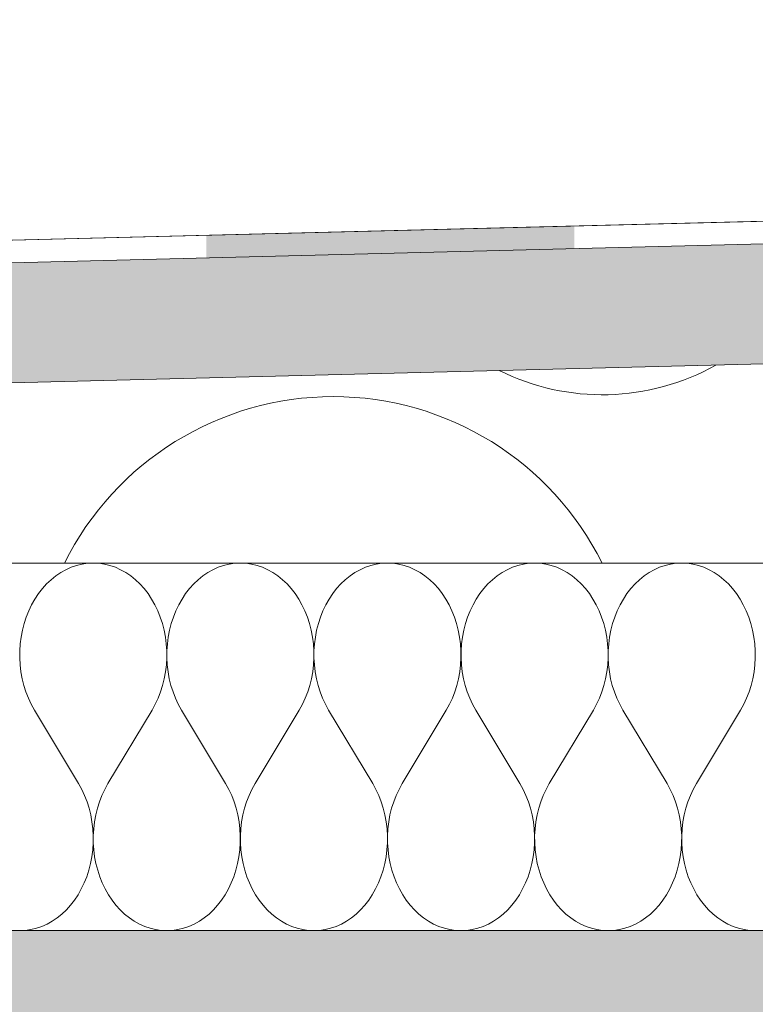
# Model space of a CAD drawing. Header units: millimetres. Extents: x 119219 to 750800, y -8933 to 168688.
# Tile 81 of 115: x 522824 to 523124, y 4120 to 4522. Entities that reach past the tile are written whole.
import ezdxf

# ---------------------------------------------------------------- set-up
doc = ezdxf.new("R2010")
doc.units = ezdxf.units.MM
doc.header["$MEASUREMENT"] = 0
doc.linetypes.add('Wipeout_Contour', pattern=[1000, 0, -1000])
doc.layers.add('0_Ном._пера__1', color=7, linetype='Continuous', lineweight=0)
doc.layers.add('0_Ном._пера__120', color=7, linetype='Continuous', lineweight=0)

# ---------------------------------------------------------------- blocks, each defined once
blk = doc.blocks.new('*X8')
at = {"layer": '0_Ном._пера__1', "color": 7, "linetype": 'Continuous', "lineweight": 0}
for centre, radius, start, end in [((523061.69, 4463.3), 94.62, 243.5959, 299.2854), ((522951.94, 4245.48), 122.43, 26.4438, 153.5562)]:
    blk.add_arc(centre, radius, start, end, dxfattribs=at)
blk = doc.blocks.new('Штриховка_2_1', base_point=(0, 0))
at = {"color": 254, "linetype": 'Wipeout_Contour', "lineweight": 0, "ltscale": 3637820.771207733}
blk.add_wipeout([(521038.4, 4050), (521038.4, 4300), (526118.87, 4300), (526118.87, 4456.5), (521089.08, 4330), (511148.7, 4080), (511148.7, 4050)], dxfattribs=at)
at = {"layer": '0_Ном._пера__1', "color": 7, "linetype": 'Continuous', "lineweight": 0, "flags": 128}
blk.add_lwpolyline([(521038.4, 4050), (511148.7, 4050), (511148.7, 4080), (521089.08, 4330), (526118.87, 4456.5), (526118.87, 4300), (521038.4, 4300)], close=True, dxfattribs=at)
at = {"layer": '0_Ном._пера__1', "color": 7, "linetype": 'Continuous', "lineweight": 0}
blk.add_blockref('*X8', (0, 0), dxfattribs=at)
blk = doc.blocks.new('*X10')
at = {"layer": '0_Ном._пера__1', "linetype": 'Continuous', "lineweight": 0, "true_color": 0x000000}
blk.add_hatch(color=18, dxfattribs=at).paths.add_polyline_path([(522900.22, 4433.78), (522900.22, 4424.56), (523050.22, 4428.34), (523050.22, 4437.55)])
blk = doc.blocks.new('Штриховка_3_1', base_point=(0, 0))
at = {"color": 254, "linetype": 'Wipeout_Contour', "lineweight": 0, "ltscale": 2074607.159705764}
blk.add_wipeout([(526118.87, 4505.51), (526118.8, 4514.51), (511148.7, 4139.02), (511148.7, 4129.01)], dxfattribs=at)
at = {"layer": '0_Ном._пера__1', "color": 7, "linetype": 'Continuous', "lineweight": 0, "flags": 128}
blk.add_lwpolyline([(526118.87, 4505.51), (511148.7, 4129.01), (511148.7, 4139.02), (526118.8, 4514.51)], close=True, dxfattribs=at)
at = {"layer": '0_Ном._пера__1', "color": 7, "linetype": 'Continuous', "lineweight": 0}
blk.add_blockref('*X10', (0, 0), dxfattribs=at)
blk = doc.blocks.new('*X12')
at = {"layer": '0_Ном._пера__120', "color": 7, "linetype": 'Continuous', "lineweight": 0}
for p, q in [((522847.23, 4299.02), (522845.02, 4298.27)), ((522849.48, 4299.57), (522847.23, 4299.02)), ((522851.75, 4299.89), (522849.48, 4299.57)), ((522854.04, 4300), (522851.75, 4299.89)), ((522856.33, 4299.89), (522854.04, 4300)), ((522858.6, 4299.57), (522856.33, 4299.89)), ((522860.85, 4299.02), (522858.6, 4299.57)), ((522863.06, 4298.27), (522860.85, 4299.02)), ((522907.23, 4299.02), (522905.02, 4298.27)), ((522909.48, 4299.57), (522907.23, 4299.02)), ((522911.75, 4299.89), (522909.48, 4299.57)), ((522914.04, 4300), (522911.75, 4299.89)), ((522916.33, 4299.89), (522914.04, 4300)), ((522918.6, 4299.57), (522916.33, 4299.89)), ((522920.85, 4299.02), (522918.6, 4299.57)), ((522923.06, 4298.27), (522920.85, 4299.02)), ((522967.23, 4299.02), (522965.02, 4298.27)), ((522969.48, 4299.57), (522967.23, 4299.02)), ((522971.75, 4299.89), (522969.48, 4299.57)), ((522974.04, 4300), (522971.75, 4299.89)), ((522976.33, 4299.89), (522974.04, 4300)), ((522978.6, 4299.57), (522976.33, 4299.89)), ((522980.85, 4299.02), (522978.6, 4299.57)), ((522983.06, 4298.27), (522980.85, 4299.02)), ((523027.23, 4299.02), (523025.02, 4298.27)), ((523029.48, 4299.57), (523027.23, 4299.02)), ((523031.75, 4299.89), (523029.48, 4299.57)), ((523034.04, 4300), (523031.75, 4299.89)), ((523036.33, 4299.89), (523034.04, 4300)), ((523038.6, 4299.57), (523036.33, 4299.89)), ((523040.85, 4299.02), (523038.6, 4299.57)), ((523043.06, 4298.27), (523040.85, 4299.02)), ((523087.23, 4299.02), (523085.02, 4298.27)), ((523089.48, 4299.57), (523087.23, 4299.02)), ((523091.75, 4299.89), (523089.48, 4299.57)), ((523094.04, 4300), (523091.75, 4299.89)), ((523096.33, 4299.89), (523094.04, 4300)), ((523098.6, 4299.57), (523096.33, 4299.89)), ((523100.85, 4299.02), (523098.6, 4299.57)), ((523103.06, 4298.27), (523100.85, 4299.02)), ((522840.77, 4296.14), (522838.76, 4294.77)), ((522842.86, 4297.3), (522840.77, 4296.14)), ((522845.02, 4298.27), (522842.86, 4297.3)), ((522865.22, 4297.3), (522863.06, 4298.27)), ((522867.31, 4296.14), (522865.22, 4297.3)), ((522869.32, 4294.77), (522867.31, 4296.14)), ((522900.77, 4296.14), (522898.76, 4294.77)), ((522902.86, 4297.3), (522900.77, 4296.14)), ((522905.02, 4298.27), (522902.86, 4297.3)), ((522925.22, 4297.3), (522923.06, 4298.27)), ((522927.31, 4296.14), (522925.22, 4297.3)), ((522929.32, 4294.77), (522927.31, 4296.14)), ((522960.77, 4296.14), (522958.76, 4294.77)), ((522962.86, 4297.3), (522960.77, 4296.14)), ((522965.02, 4298.27), (522962.86, 4297.3)), ((522985.22, 4297.3), (522983.06, 4298.27)), ((522987.31, 4296.14), (522985.22, 4297.3)), ((522989.32, 4294.77), (522987.31, 4296.14)), ((523020.77, 4296.14), (523018.76, 4294.77)), ((523022.86, 4297.3), (523020.77, 4296.14)), ((523025.02, 4298.27), (523022.86, 4297.3)), ((523045.22, 4297.3), (523043.06, 4298.27)), ((523047.31, 4296.14), (523045.22, 4297.3)), ((523049.32, 4294.77), (523047.31, 4296.14)), ((523080.77, 4296.14), (523078.76, 4294.77)), ((523082.86, 4297.3), (523080.77, 4296.14)), ((523085.02, 4298.27), (523082.86, 4297.3)), ((523105.22, 4297.3), (523103.06, 4298.27)), ((523107.31, 4296.14), (523105.22, 4297.3)), ((523109.32, 4294.77), (523107.31, 4296.14)), ((522835.01, 4291.49), (522833.29, 4289.59)), ((522836.83, 4293.22), (522835.01, 4291.49)), ((522838.76, 4294.77), (522836.83, 4293.22)), ((522871.25, 4293.22), (522869.32, 4294.77)), ((522873.07, 4291.49), (522871.25, 4293.22)), ((522874.78, 4289.59), (522873.07, 4291.49)), ((522895.01, 4291.49), (522893.29, 4289.59)), ((522896.83, 4293.22), (522895.01, 4291.49)), ((522898.76, 4294.77), (522896.83, 4293.22)), ((522931.25, 4293.22), (522929.32, 4294.77)), ((522933.07, 4291.49), (522931.25, 4293.22)), ((522934.78, 4289.59), (522933.07, 4291.49)), ((522955.01, 4291.49), (522953.29, 4289.59)), ((522956.83, 4293.22), (522955.01, 4291.49)), ((522958.76, 4294.77), (522956.83, 4293.22)), ((522991.25, 4293.22), (522989.32, 4294.77)), ((522993.07, 4291.49), (522991.25, 4293.22)), ((522994.78, 4289.59), (522993.07, 4291.49)), ((523015.01, 4291.49), (523013.29, 4289.59)), ((523016.83, 4293.22), (523015.01, 4291.49)), ((523018.76, 4294.77), (523016.83, 4293.22)), ((523051.25, 4293.22), (523049.32, 4294.77)), ((523053.07, 4291.49), (523051.25, 4293.22)), ((523054.78, 4289.59), (523053.07, 4291.49)), ((523075.01, 4291.49), (523073.29, 4289.59)), ((523076.83, 4293.22), (523075.01, 4291.49)), ((523078.76, 4294.77), (523076.83, 4293.22)), ((523111.25, 4293.22), (523109.32, 4294.77)), ((523113.07, 4291.49), (523111.25, 4293.22)), ((523114.78, 4289.59), (523113.07, 4291.49)), ((522831.7, 4287.53), (522830.24, 4285.33)), ((522833.29, 4289.59), (522831.7, 4287.53)), ((522876.38, 4287.53), (522874.78, 4289.59)), ((522877.84, 4285.33), (522876.38, 4287.53)), ((522891.7, 4287.53), (522890.24, 4285.33)), ((522893.29, 4289.59), (522891.7, 4287.53)), ((522936.38, 4287.53), (522934.78, 4289.59)), ((522937.84, 4285.33), (522936.38, 4287.53)), ((522951.7, 4287.53), (522950.24, 4285.33)), ((522953.29, 4289.59), (522951.7, 4287.53)), ((522996.38, 4287.53), (522994.78, 4289.59)), ((522997.84, 4285.33), (522996.38, 4287.53)), ((523011.7, 4287.53), (523010.24, 4285.33)), ((523013.29, 4289.59), (523011.7, 4287.53)), ((523056.38, 4287.53), (523054.78, 4289.59)), ((523057.84, 4285.33), (523056.38, 4287.53)), ((523071.7, 4287.53), (523070.24, 4285.33)), ((523073.29, 4289.59), (523071.7, 4287.53)), ((523116.38, 4287.53), (523114.78, 4289.59)), ((523117.84, 4285.33), (523116.38, 4287.53)), ((522828.92, 4283), (522827.74, 4280.54)), ((522830.24, 4285.33), (522828.92, 4283)), ((522879.16, 4283), (522877.84, 4285.33)), ((522880.34, 4280.54), (522879.16, 4283)), ((522888.92, 4283), (522887.74, 4280.54)), ((522890.24, 4285.33), (522888.92, 4283)), ((522939.16, 4283), (522937.84, 4285.33)), ((522940.34, 4280.54), (522939.16, 4283)), ((522948.92, 4283), (522947.74, 4280.54)), ((522950.24, 4285.33), (522948.92, 4283)), ((522999.16, 4283), (522997.84, 4285.33)), ((523000.34, 4280.54), (522999.16, 4283)), ((523008.92, 4283), (523007.74, 4280.54)), ((523010.24, 4285.33), (523008.92, 4283)), ((523059.16, 4283), (523057.84, 4285.33)), ((523060.34, 4280.54), (523059.16, 4283)), ((523068.92, 4283), (523067.74, 4280.54)), ((523070.24, 4285.33), (523068.92, 4283)), ((523119.16, 4283), (523117.84, 4285.33)), ((523120.34, 4280.54), (523119.16, 4283)), ((522827.74, 4280.54), (522826.71, 4277.98)), ((522881.36, 4277.98), (522880.34, 4280.54)), ((522887.74, 4280.54), (522886.71, 4277.98)), ((522941.36, 4277.98), (522940.34, 4280.54)), ((522947.74, 4280.54), (522946.71, 4277.98)), ((523001.36, 4277.98), (523000.34, 4280.54)), ((523007.74, 4280.54), (523006.71, 4277.98)), ((523061.36, 4277.98), (523060.34, 4280.54)), ((523067.74, 4280.54), (523066.71, 4277.98)), ((523121.36, 4277.98), (523120.34, 4280.54)), ((522825.85, 4275.33), (522825.15, 4272.6)), ((522826.71, 4277.98), (522825.85, 4275.33)), ((522882.23, 4275.33), (522881.36, 4277.98)), ((522882.93, 4272.6), (522882.23, 4275.33)), ((522885.85, 4275.33), (522885.15, 4272.6)), ((522886.71, 4277.98), (522885.85, 4275.33)), ((522942.23, 4275.33), (522941.36, 4277.98)), ((522942.93, 4272.6), (522942.23, 4275.33)), ((522945.85, 4275.33), (522945.15, 4272.6)), ((522946.71, 4277.98), (522945.85, 4275.33)), ((523002.23, 4275.33), (523001.36, 4277.98)), ((523002.93, 4272.6), (523002.23, 4275.33)), ((523005.85, 4275.33), (523005.15, 4272.6)), ((523006.71, 4277.98), (523005.85, 4275.33)), ((523062.23, 4275.33), (523061.36, 4277.98)), ((523062.93, 4272.6), (523062.23, 4275.33)), ((523065.85, 4275.33), (523065.15, 4272.6)), ((523066.71, 4277.98), (523065.85, 4275.33)), ((523122.23, 4275.33), (523121.36, 4277.98)), ((523122.93, 4272.6), (523122.23, 4275.33)), ((522825.15, 4272.6), (522824.62, 4269.82)), ((522883.46, 4269.82), (522882.93, 4272.6)), ((522885.15, 4272.6), (522884.62, 4269.82)), ((522943.46, 4269.82), (522942.93, 4272.6)), ((522945.15, 4272.6), (522944.62, 4269.82)), ((523003.46, 4269.82), (523002.93, 4272.6)), ((523005.15, 4272.6), (523004.62, 4269.82)), ((523063.46, 4269.82), (523062.93, 4272.6)), ((523065.15, 4272.6), (523064.62, 4269.82)), ((523123.46, 4269.82), (523122.93, 4272.6)), ((522824.26, 4266.99), (522824.07, 4264.14)), ((522824.62, 4269.82), (522824.26, 4266.99)), ((522883.82, 4266.99), (522883.46, 4269.82)), ((522884.01, 4264.14), (522883.82, 4266.99)), ((522884.26, 4266.99), (522884.07, 4264.14)), ((522884.62, 4269.82), (522884.26, 4266.99)), ((522943.82, 4266.99), (522943.46, 4269.82)), ((522944.01, 4264.14), (522943.82, 4266.99)), ((522944.26, 4266.99), (522944.07, 4264.14)), ((522944.62, 4269.82), (522944.26, 4266.99)), ((523003.82, 4266.99), (523003.46, 4269.82)), ((523004.01, 4264.14), (523003.82, 4266.99)), ((523004.26, 4266.99), (523004.07, 4264.14)), ((523004.62, 4269.82), (523004.26, 4266.99)), ((523063.82, 4266.99), (523063.46, 4269.82)), ((523064.01, 4264.14), (523063.82, 4266.99)), ((523064.26, 4266.99), (523064.07, 4264.14)), ((523064.62, 4269.82), (523064.26, 4266.99)), ((523123.82, 4266.99), (523123.46, 4269.82)), ((523124.01, 4264.14), (523123.82, 4266.99)), ((522824.07, 4264.14), (522824.06, 4261.28)), ((522884.02, 4261.28), (522884.01, 4264.14)), ((522884.07, 4264.14), (522884.06, 4261.28)), ((522944.02, 4261.28), (522944.01, 4264.14)), ((522944.07, 4264.14), (522944.06, 4261.28)), ((523004.02, 4261.28), (523004.01, 4264.14)), ((523004.07, 4264.14), (523004.06, 4261.28)), ((523064.02, 4261.28), (523064.01, 4264.14)), ((523064.07, 4264.14), (523064.06, 4261.28)), ((523124.02, 4261.28), (523124.01, 4264.14)), ((522824.06, 4261.28), (522824.22, 4258.42)), ((522883.86, 4258.42), (522884.02, 4261.28)), ((522884.06, 4261.28), (522884.22, 4258.42)), ((522943.86, 4258.42), (522944.02, 4261.28)), ((522944.06, 4261.28), (522944.22, 4258.42)), ((523003.86, 4258.42), (523004.02, 4261.28)), ((523004.06, 4261.28), (523004.22, 4258.42)), ((523063.86, 4258.42), (523064.02, 4261.28)), ((523064.06, 4261.28), (523064.22, 4258.42)), ((523123.86, 4258.42), (523124.02, 4261.28)), ((522824.22, 4258.42), (522824.55, 4255.59)), ((522824.55, 4255.59), (522825.06, 4252.8)), ((522883.02, 4252.8), (522883.53, 4255.59)), ((522883.53, 4255.59), (522883.86, 4258.42)), ((522884.22, 4258.42), (522884.55, 4255.59)), ((522884.55, 4255.59), (522885.06, 4252.8)), ((522943.02, 4252.8), (522943.53, 4255.59)), ((522943.53, 4255.59), (522943.86, 4258.42)), ((522944.22, 4258.42), (522944.55, 4255.59)), ((522944.55, 4255.59), (522945.06, 4252.8)), ((523003.02, 4252.8), (523003.53, 4255.59)), ((523003.53, 4255.59), (523003.86, 4258.42)), ((523004.22, 4258.42), (523004.55, 4255.59)), ((523004.55, 4255.59), (523005.06, 4252.8)), ((523063.02, 4252.8), (523063.53, 4255.59)), ((523063.53, 4255.59), (523063.86, 4258.42)), ((523064.22, 4258.42), (523064.55, 4255.59)), ((523064.55, 4255.59), (523065.06, 4252.8)), ((523123.02, 4252.8), (523123.53, 4255.59)), ((523123.53, 4255.59), (523123.86, 4258.42)), ((522825.06, 4252.8), (522825.74, 4250.06)), ((522882.34, 4250.06), (522883.02, 4252.8)), ((522885.06, 4252.8), (522885.74, 4250.06)), ((522942.34, 4250.06), (522943.02, 4252.8)), ((522945.06, 4252.8), (522945.74, 4250.06)), ((523002.34, 4250.06), (523003.02, 4252.8)), ((523005.06, 4252.8), (523005.74, 4250.06)), ((523062.34, 4250.06), (523063.02, 4252.8)), ((523065.06, 4252.8), (523065.74, 4250.06)), ((523122.34, 4250.06), (523123.02, 4252.8)), ((522825.74, 4250.06), (522826.58, 4247.4)), ((522826.58, 4247.4), (522827.58, 4244.83)), ((522880.5, 4244.83), (522881.5, 4247.4)), ((522881.5, 4247.4), (522882.34, 4250.06)), ((522885.74, 4250.06), (522886.58, 4247.4)), ((522886.58, 4247.4), (522887.58, 4244.83)), ((522940.5, 4244.83), (522941.5, 4247.4)), ((522941.5, 4247.4), (522942.34, 4250.06)), ((522945.74, 4250.06), (522946.58, 4247.4)), ((522946.58, 4247.4), (522947.58, 4244.83)), ((523000.5, 4244.83), (523001.5, 4247.4)), ((523001.5, 4247.4), (523002.34, 4250.06)), ((523005.74, 4250.06), (523006.58, 4247.4)), ((523006.58, 4247.4), (523007.58, 4244.83)), ((523060.5, 4244.83), (523061.5, 4247.4)), ((523061.5, 4247.4), (523062.34, 4250.06)), ((523065.74, 4250.06), (523066.58, 4247.4)), ((523066.58, 4247.4), (523067.58, 4244.83)), ((523120.5, 4244.83), (523121.5, 4247.4)), ((523121.5, 4247.4), (523122.34, 4250.06)), ((522827.58, 4244.83), (522828.74, 4242.36)), ((522879.34, 4242.36), (522880.5, 4244.83)), ((522887.58, 4244.83), (522888.74, 4242.36)), ((522939.34, 4242.36), (522940.5, 4244.83)), ((522947.58, 4244.83), (522948.74, 4242.36)), ((522999.34, 4242.36), (523000.5, 4244.83)), ((523007.58, 4244.83), (523008.74, 4242.36)), ((523059.34, 4242.36), (523060.5, 4244.83)), ((523067.58, 4244.83), (523068.74, 4242.36)), ((523119.34, 4242.36), (523120.5, 4244.83)), ((522828.74, 4242.36), (522830.04, 4240)), ((522848.04, 4210), (522830.04, 4240)), ((522860.04, 4210), (522878.04, 4240)), ((522878.04, 4240), (522879.34, 4242.36)), ((522888.74, 4242.36), (522890.04, 4240)), ((522908.04, 4210), (522890.04, 4240)), ((522920.04, 4210), (522938.04, 4240)), ((522938.04, 4240), (522939.34, 4242.36)), ((522948.74, 4242.36), (522950.04, 4240)), ((522968.04, 4210), (522950.04, 4240)), ((522980.04, 4210), (522998.04, 4240)), ((522998.04, 4240), (522999.34, 4242.36)), ((523008.74, 4242.36), (523010.04, 4240)), ((523028.04, 4210), (523010.04, 4240)), ((523040.04, 4210), (523058.04, 4240)), ((523058.04, 4240), (523059.34, 4242.36)), ((523068.74, 4242.36), (523070.04, 4240)), ((523088.04, 4210), (523070.04, 4240)), ((523100.04, 4210), (523118.04, 4240)), ((523118.04, 4240), (523119.34, 4242.36)), ((522849.34, 4207.65), (522848.04, 4210)), ((522850.5, 4205.18), (522849.34, 4207.65)), ((522858.74, 4207.65), (522857.58, 4205.18)), ((522860.04, 4210), (522858.74, 4207.65)), ((522909.34, 4207.65), (522908.04, 4210)), ((522910.5, 4205.18), (522909.34, 4207.65)), ((522918.74, 4207.65), (522917.58, 4205.18)), ((522920.04, 4210), (522918.74, 4207.65)), ((522969.34, 4207.65), (522968.04, 4210)), ((522970.5, 4205.18), (522969.34, 4207.65)), ((522978.74, 4207.65), (522977.58, 4205.18)), ((522980.04, 4210), (522978.74, 4207.65)), ((523029.34, 4207.65), (523028.04, 4210)), ((523030.5, 4205.18), (523029.34, 4207.65)), ((523038.74, 4207.65), (523037.58, 4205.18)), ((523040.04, 4210), (523038.74, 4207.65)), ((523089.34, 4207.65), (523088.04, 4210)), ((523090.5, 4205.18), (523089.34, 4207.65)), ((523098.74, 4207.65), (523097.58, 4205.18)), ((523100.04, 4210), (523098.74, 4207.65)), ((522851.5, 4202.6), (522850.5, 4205.18)), ((522852.34, 4199.94), (522851.5, 4202.6)), ((522856.58, 4202.6), (522855.74, 4199.94)), ((522857.58, 4205.18), (522856.58, 4202.6)), ((522911.5, 4202.6), (522910.5, 4205.18)), ((522912.34, 4199.94), (522911.5, 4202.6)), ((522916.58, 4202.6), (522915.74, 4199.94)), ((522917.58, 4205.18), (522916.58, 4202.6)), ((522971.5, 4202.6), (522970.5, 4205.18)), ((522972.34, 4199.94), (522971.5, 4202.6)), ((522976.58, 4202.6), (522975.74, 4199.94)), ((522977.58, 4205.18), (522976.58, 4202.6)), ((523031.5, 4202.6), (523030.5, 4205.18)), ((523032.34, 4199.94), (523031.5, 4202.6)), ((523036.58, 4202.6), (523035.74, 4199.94)), ((523037.58, 4205.18), (523036.58, 4202.6)), ((523091.5, 4202.6), (523090.5, 4205.18)), ((523092.34, 4199.94), (523091.5, 4202.6)), ((523096.58, 4202.6), (523095.74, 4199.94)), ((523097.58, 4205.18), (523096.58, 4202.6)), ((522853.02, 4197.21), (522852.34, 4199.94)), ((522855.74, 4199.94), (522855.06, 4197.21)), ((522913.02, 4197.21), (522912.34, 4199.94)), ((522915.74, 4199.94), (522915.06, 4197.21)), ((522973.02, 4197.21), (522972.34, 4199.94)), ((522975.74, 4199.94), (522975.06, 4197.21)), ((523033.02, 4197.21), (523032.34, 4199.94)), ((523035.74, 4199.94), (523035.06, 4197.21)), ((523093.02, 4197.21), (523092.34, 4199.94)), ((523095.74, 4199.94), (523095.06, 4197.21)), ((522853.53, 4194.41), (522853.02, 4197.21)), ((522855.06, 4197.21), (522854.55, 4194.41)), ((522913.53, 4194.41), (522913.02, 4197.21)), ((522915.06, 4197.21), (522914.55, 4194.41)), ((522973.53, 4194.41), (522973.02, 4197.21)), ((522975.06, 4197.21), (522974.55, 4194.41)), ((523033.53, 4194.41), (523033.02, 4197.21)), ((523035.06, 4197.21), (523034.55, 4194.41)), ((523093.53, 4194.41), (523093.02, 4197.21)), ((523095.06, 4197.21), (523094.55, 4194.41)), ((522853.86, 4191.58), (522853.53, 4194.41)), ((522854.02, 4188.73), (522853.86, 4191.58)), ((522854.22, 4191.58), (522854.06, 4188.73)), ((522854.55, 4194.41), (522854.22, 4191.58)), ((522913.86, 4191.58), (522913.53, 4194.41)), ((522914.02, 4188.73), (522913.86, 4191.58)), ((522914.22, 4191.58), (522914.06, 4188.73)), ((522914.55, 4194.41), (522914.22, 4191.58)), ((522973.86, 4191.58), (522973.53, 4194.41)), ((522974.02, 4188.73), (522973.86, 4191.58)), ((522974.22, 4191.58), (522974.06, 4188.73)), ((522974.55, 4194.41), (522974.22, 4191.58)), ((523033.86, 4191.58), (523033.53, 4194.41)), ((523034.02, 4188.73), (523033.86, 4191.58)), ((523034.22, 4191.58), (523034.06, 4188.73)), ((523034.55, 4194.41), (523034.22, 4191.58)), ((523093.86, 4191.58), (523093.53, 4194.41)), ((523094.02, 4188.73), (523093.86, 4191.58)), ((523094.22, 4191.58), (523094.06, 4188.73)), ((523094.55, 4194.41), (523094.22, 4191.58)), ((522854.01, 4185.86), (522854.02, 4188.73)), ((522854.06, 4188.73), (522854.07, 4185.86)), ((522914.01, 4185.86), (522914.02, 4188.73)), ((522914.06, 4188.73), (522914.07, 4185.86)), ((522974.01, 4185.86), (522974.02, 4188.73)), ((522974.06, 4188.73), (522974.07, 4185.86)), ((523034.01, 4185.86), (523034.02, 4188.73)), ((523034.06, 4188.73), (523034.07, 4185.86)), ((523094.01, 4185.86), (523094.02, 4188.73)), ((523094.06, 4188.73), (523094.07, 4185.86)), ((522853.46, 4180.18), (522853.82, 4183.01)), ((522853.82, 4183.01), (522854.01, 4185.86)), ((522854.07, 4185.86), (522854.26, 4183.01)), ((522854.26, 4183.01), (522854.62, 4180.18)), ((522913.46, 4180.18), (522913.82, 4183.01)), ((522913.82, 4183.01), (522914.01, 4185.86)), ((522914.07, 4185.86), (522914.26, 4183.01)), ((522914.26, 4183.01), (522914.62, 4180.18)), ((522973.46, 4180.18), (522973.82, 4183.01)), ((522973.82, 4183.01), (522974.01, 4185.86)), ((522974.07, 4185.86), (522974.26, 4183.01)), ((522974.26, 4183.01), (522974.62, 4180.18)), ((523033.46, 4180.18), (523033.82, 4183.01)), ((523033.82, 4183.01), (523034.01, 4185.86)), ((523034.07, 4185.86), (523034.26, 4183.01)), ((523034.26, 4183.01), (523034.62, 4180.18)), ((523093.46, 4180.18), (523093.82, 4183.01)), ((523093.82, 4183.01), (523094.01, 4185.86)), ((523094.07, 4185.86), (523094.26, 4183.01)), ((523094.26, 4183.01), (523094.62, 4180.18)), ((522852.93, 4177.4), (522853.46, 4180.18)), ((522854.62, 4180.18), (522855.15, 4177.4)), ((522912.93, 4177.4), (522913.46, 4180.18)), ((522914.62, 4180.18), (522915.15, 4177.4)), ((522972.93, 4177.4), (522973.46, 4180.18)), ((522974.62, 4180.18), (522975.15, 4177.4)), ((523032.93, 4177.4), (523033.46, 4180.18)), ((523034.62, 4180.18), (523035.15, 4177.4)), ((523092.93, 4177.4), (523093.46, 4180.18)), ((523094.62, 4180.18), (523095.15, 4177.4)), ((522851.36, 4172.02), (522852.23, 4174.67)), ((522852.23, 4174.67), (522852.93, 4177.4)), ((522855.15, 4177.4), (522855.85, 4174.67)), ((522855.85, 4174.67), (522856.71, 4172.02)), ((522911.36, 4172.02), (522912.23, 4174.67)), ((522912.23, 4174.67), (522912.93, 4177.4)), ((522915.15, 4177.4), (522915.85, 4174.67)), ((522915.85, 4174.67), (522916.71, 4172.02)), ((522971.36, 4172.02), (522972.23, 4174.67)), ((522972.23, 4174.67), (522972.93, 4177.4)), ((522975.15, 4177.4), (522975.85, 4174.67)), ((522975.85, 4174.67), (522976.71, 4172.02)), ((523031.36, 4172.02), (523032.23, 4174.67)), ((523032.23, 4174.67), (523032.93, 4177.4)), ((523035.15, 4177.4), (523035.85, 4174.67)), ((523035.85, 4174.67), (523036.71, 4172.02)), ((523091.36, 4172.02), (523092.23, 4174.67)), ((523092.23, 4174.67), (523092.93, 4177.4)), ((523095.15, 4177.4), (523095.85, 4174.67)), ((523095.85, 4174.67), (523096.71, 4172.02)), ((522850.34, 4169.46), (522851.36, 4172.02)), ((522856.71, 4172.02), (522857.74, 4169.46)), ((522910.34, 4169.46), (522911.36, 4172.02)), ((522916.71, 4172.02), (522917.74, 4169.46)), ((522970.34, 4169.46), (522971.36, 4172.02)), ((522976.71, 4172.02), (522977.74, 4169.46)), ((523030.34, 4169.46), (523031.36, 4172.02)), ((523036.71, 4172.02), (523037.74, 4169.46)), ((523090.34, 4169.46), (523091.36, 4172.02)), ((523096.71, 4172.02), (523097.74, 4169.46)), ((522847.84, 4164.67), (522849.16, 4167.01)), ((522849.16, 4167.01), (522850.34, 4169.46)), ((522857.74, 4169.46), (522858.92, 4167.01)), ((522858.92, 4167.01), (522860.24, 4164.67)), ((522907.84, 4164.67), (522909.16, 4167.01)), ((522909.16, 4167.01), (522910.34, 4169.46)), ((522917.74, 4169.46), (522918.92, 4167.01)), ((522918.92, 4167.01), (522920.24, 4164.67)), ((522967.84, 4164.67), (522969.16, 4167.01)), ((522969.16, 4167.01), (522970.34, 4169.46)), ((522977.74, 4169.46), (522978.92, 4167.01)), ((522978.92, 4167.01), (522980.24, 4164.67)), ((523027.84, 4164.67), (523029.16, 4167.01)), ((523029.16, 4167.01), (523030.34, 4169.46)), ((523037.74, 4169.46), (523038.92, 4167.01)), ((523038.92, 4167.01), (523040.24, 4164.67)), ((523087.84, 4164.67), (523089.16, 4167.01)), ((523089.16, 4167.01), (523090.34, 4169.46)), ((523097.74, 4169.46), (523098.92, 4167.01)), ((523098.92, 4167.01), (523100.24, 4164.67)), ((522844.78, 4160.41), (522846.38, 4162.47)), ((522846.38, 4162.47), (522847.84, 4164.67)), ((522860.24, 4164.67), (522861.7, 4162.47)), ((522861.7, 4162.47), (522863.29, 4160.41)), ((522904.78, 4160.41), (522906.38, 4162.47)), ((522906.38, 4162.47), (522907.84, 4164.67)), ((522920.24, 4164.67), (522921.7, 4162.47)), ((522921.7, 4162.47), (522923.29, 4160.41)), ((522964.78, 4160.41), (522966.38, 4162.47)), ((522966.38, 4162.47), (522967.84, 4164.67)), ((522980.24, 4164.67), (522981.7, 4162.47)), ((522981.7, 4162.47), (522983.29, 4160.41)), ((523024.78, 4160.41), (523026.38, 4162.47)), ((523026.38, 4162.47), (523027.84, 4164.67)), ((523040.24, 4164.67), (523041.7, 4162.47)), ((523041.7, 4162.47), (523043.29, 4160.41)), ((523084.78, 4160.41), (523086.38, 4162.47)), ((523086.38, 4162.47), (523087.84, 4164.67)), ((523100.24, 4164.67), (523101.7, 4162.47)), ((523101.7, 4162.47), (523103.29, 4160.41)), ((522841.25, 4156.78), (522843.07, 4158.51)), ((522843.07, 4158.51), (522844.78, 4160.41)), ((522863.29, 4160.41), (522865.01, 4158.51)), ((522865.01, 4158.51), (522866.83, 4156.78)), ((522901.25, 4156.78), (522903.07, 4158.51)), ((522903.07, 4158.51), (522904.78, 4160.41)), ((522923.29, 4160.41), (522925.01, 4158.51)), ((522925.01, 4158.51), (522926.83, 4156.78)), ((522961.25, 4156.78), (522963.07, 4158.51)), ((522963.07, 4158.51), (522964.78, 4160.41)), ((522983.29, 4160.41), (522985.01, 4158.51)), ((522985.01, 4158.51), (522986.83, 4156.78)), ((523021.25, 4156.78), (523023.07, 4158.51)), ((523023.07, 4158.51), (523024.78, 4160.41)), ((523043.29, 4160.41), (523045.01, 4158.51)), ((523045.01, 4158.51), (523046.83, 4156.78)), ((523081.25, 4156.78), (523083.07, 4158.51)), ((523083.07, 4158.51), (523084.78, 4160.41)), ((523103.29, 4160.41), (523105.01, 4158.51)), ((523105.01, 4158.51), (523106.83, 4156.78)), ((522837.31, 4153.87), (522839.32, 4155.23)), ((522839.32, 4155.23), (522841.25, 4156.78)), ((522866.83, 4156.78), (522868.76, 4155.23)), ((522868.76, 4155.23), (522870.77, 4153.87)), ((522897.31, 4153.87), (522899.32, 4155.23)), ((522899.32, 4155.23), (522901.25, 4156.78)), ((522926.83, 4156.78), (522928.76, 4155.23)), ((522928.76, 4155.23), (522930.77, 4153.87)), ((522957.31, 4153.87), (522959.32, 4155.23)), ((522959.32, 4155.23), (522961.25, 4156.78)), ((522986.83, 4156.78), (522988.76, 4155.23)), ((522988.76, 4155.23), (522990.77, 4153.87)), ((523017.31, 4153.87), (523019.32, 4155.23)), ((523019.32, 4155.23), (523021.25, 4156.78)), ((523046.83, 4156.78), (523048.76, 4155.23)), ((523048.76, 4155.23), (523050.77, 4153.87)), ((523077.31, 4153.87), (523079.32, 4155.23)), ((523079.32, 4155.23), (523081.25, 4156.78)), ((523106.83, 4156.78), (523108.76, 4155.23)), ((523108.76, 4155.23), (523110.77, 4153.87)), ((522826.33, 4150.11), (522828.6, 4150.44)), ((522828.6, 4150.44), (522830.85, 4150.98)), ((522830.85, 4150.98), (522833.06, 4151.74)), ((522833.06, 4151.74), (522835.22, 4152.7)), ((522835.22, 4152.7), (522837.31, 4153.87)), ((522870.77, 4153.87), (522872.86, 4152.7)), ((522872.86, 4152.7), (522875.02, 4151.74)), ((522875.02, 4151.74), (522877.23, 4150.98)), ((522877.23, 4150.98), (522879.48, 4150.44)), ((522879.48, 4150.44), (522881.75, 4150.11)), ((522886.33, 4150.11), (522888.6, 4150.44)), ((522888.6, 4150.44), (522890.85, 4150.98)), ((522890.85, 4150.98), (522893.06, 4151.74)), ((522893.06, 4151.74), (522895.22, 4152.7)), ((522895.22, 4152.7), (522897.31, 4153.87)), ((522930.77, 4153.87), (522932.86, 4152.7)), ((522932.86, 4152.7), (522935.02, 4151.74)), ((522935.02, 4151.74), (522937.23, 4150.98)), ((522937.23, 4150.98), (522939.48, 4150.44)), ((522939.48, 4150.44), (522941.75, 4150.11)), ((522946.33, 4150.11), (522948.6, 4150.44)), ((522948.6, 4150.44), (522950.85, 4150.98)), ((522950.85, 4150.98), (522953.06, 4151.74)), ((522953.06, 4151.74), (522955.22, 4152.7)), ((522955.22, 4152.7), (522957.31, 4153.87)), ((522990.77, 4153.87), (522992.86, 4152.7)), ((522992.86, 4152.7), (522995.02, 4151.74)), ((522995.02, 4151.74), (522997.23, 4150.98)), ((522997.23, 4150.98), (522999.48, 4150.44)), ((522999.48, 4150.44), (523001.75, 4150.11)), ((523006.33, 4150.11), (523008.6, 4150.44)), ((523008.6, 4150.44), (523010.85, 4150.98)), ((523010.85, 4150.98), (523013.06, 4151.74)), ((523013.06, 4151.74), (523015.22, 4152.7)), ((523015.22, 4152.7), (523017.31, 4153.87)), ((523050.77, 4153.87), (523052.86, 4152.7)), ((523052.86, 4152.7), (523055.02, 4151.74)), ((523055.02, 4151.74), (523057.23, 4150.98)), ((523057.23, 4150.98), (523059.48, 4150.44)), ((523059.48, 4150.44), (523061.75, 4150.11)), ((523066.33, 4150.11), (523068.6, 4150.44)), ((523068.6, 4150.44), (523070.85, 4150.98)), ((523070.85, 4150.98), (523073.06, 4151.74)), ((523073.06, 4151.74), (523075.22, 4152.7)), ((523075.22, 4152.7), (523077.31, 4153.87)), ((523110.77, 4153.87), (523112.86, 4152.7)), ((523112.86, 4152.7), (523115.02, 4151.74)), ((523115.02, 4151.74), (523117.23, 4150.98)), ((523117.23, 4150.98), (523119.48, 4150.44)), ((523119.48, 4150.44), (523121.75, 4150.11)), ((522824.04, 4150), (522826.33, 4150.11)), ((522881.75, 4150.11), (522884.04, 4150)), ((522884.04, 4150), (522886.33, 4150.11)), ((522941.75, 4150.11), (522944.04, 4150)), ((522944.04, 4150), (522946.33, 4150.11)), ((523001.75, 4150.11), (523004.04, 4150)), ((523004.04, 4150), (523006.33, 4150.11)), ((523061.75, 4150.11), (523064.04, 4150)), ((523064.04, 4150), (523066.33, 4150.11)), ((523121.75, 4150.11), (523124.04, 4150)), ((523124.04, 4150), (523126.33, 4150.11))]:
    blk.add_line(p, q, dxfattribs=at)
blk = doc.blocks.new('Штриховка_4_1', base_point=(0, 0))
at = {"color": 254, "linetype": 'Wipeout_Contour', "lineweight": 0, "ltscale": 2094682.736890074}
blk.add_wipeout([(526118.87, 4150), (526118.87, 4300), (521188.4, 4300), (521188.4, 4150)], dxfattribs=at)
at = {"layer": '0_Ном._пера__120', "color": 7, "linetype": 'Continuous', "lineweight": 0, "flags": 128}
blk.add_lwpolyline([(526118.87, 4150), (521188.4, 4150), (521188.4, 4300), (526118.87, 4300)], close=True, dxfattribs=at)
at = {"layer": '0_Ном._пера__120', "color": 7, "linetype": 'Continuous', "lineweight": 0}
blk.add_blockref('*X12', (0, 0), dxfattribs=at)

msp = doc.modelspace()

# ---------------------------------------------------------------- block references
at = {"layer": '0_Ном._пера__1', "color": 7, "linetype": 'Continuous', "lineweight": 0}
msp.add_blockref('Штриховка_2_1', (0, 0), dxfattribs=at)

# ---------------------------------------------------------------- next in the draw order: block references
msp.add_blockref('Штриховка_3_1', (0, 0), dxfattribs=at)

# ---------------------------------------------------------------- next in the draw order: linework, layer by layer
at = {"layer": '0_Ном._пера__1', "color": 7, "linetype": 'Continuous', "lineweight": 0, "flags": 128}
msp.add_lwpolyline([(523595.964, 4860), (521596.238, 4860), (521596.238, 4401.075), (523595.964, 4451.234)], close=True, dxfattribs=at)

# ---------------------------------------------------------------- next in the draw order: block references
at = {"layer": '0_Ном._пера__120', "color": 7, "linetype": 'Continuous', "lineweight": 0}
msp.add_blockref('Штриховка_4_1', (0, 0), dxfattribs=at)

# ---------------------------------------------------------------- next in the draw order: hatches: boundary and pattern name
at = {"layer": '0_Ном._пера__1', "linetype": 'Continuous', "lineweight": 0, "true_color": 0x000000}
msp.add_hatch(color=18, dxfattribs=at).paths.add_polyline_path([(511148.697, 4129.015), (511148.697, 4080.002), (526118.867, 4456.501), (526118.867, 4505.513)])
at = {"layer": '0_Ном._пера__1', "linetype": 'Continuous', "lineweight": 0}
h = msp.add_hatch(dxfattribs=at)
h.set_pattern_fill('Железобетон__project__ув_3A', style=0, pattern_type=2)
h.set_pattern_definition([(45, (0, 0), (-56.568542, 56.568542), []), (45, (-28.284, 28.284), (-56.568542, 56.568542), [60, -20, 0, -20])])
h.paths.add_polyline_path([(521188.402, 4150.002), (526318.867, 4150.002), (526318.867, 3950.002), (521439.082, 3950.002), (521439.082, 3700.002), (510948.697, 3700.002), (510948.697, 3900), (521188.401, 3900.002)])

# ---------------------------------------------------------------- next in the draw order: linework, layer by layer
at = {"layer": '0_Ном._пера__1', "color": 7, "linetype": 'Continuous', "lineweight": 5}
msp.add_line((521439.082, 4150.002), (526118.867, 4150.002), dxfattribs=at)
at = {"layer": '0_Ном._пера__1', "color": 7, "linetype": 'Continuous', "lineweight": 0, "flags": 128}
for points in [[(511148.697, 4129.015), (511148.697, 4080.002), (526118.867, 4456.501), (526118.867, 4505.513)], [(521188.402, 4150.002), (526318.867, 4150.002), (526318.867, 3950.002), (521439.082, 3950.002), (521439.082, 3700.002), (510948.697, 3700.002), (510948.697, 3900), (521188.401, 3900.002)]]:
    msp.add_lwpolyline(points, close=True, dxfattribs=at)

doc.saveas('drawing.dxf')
